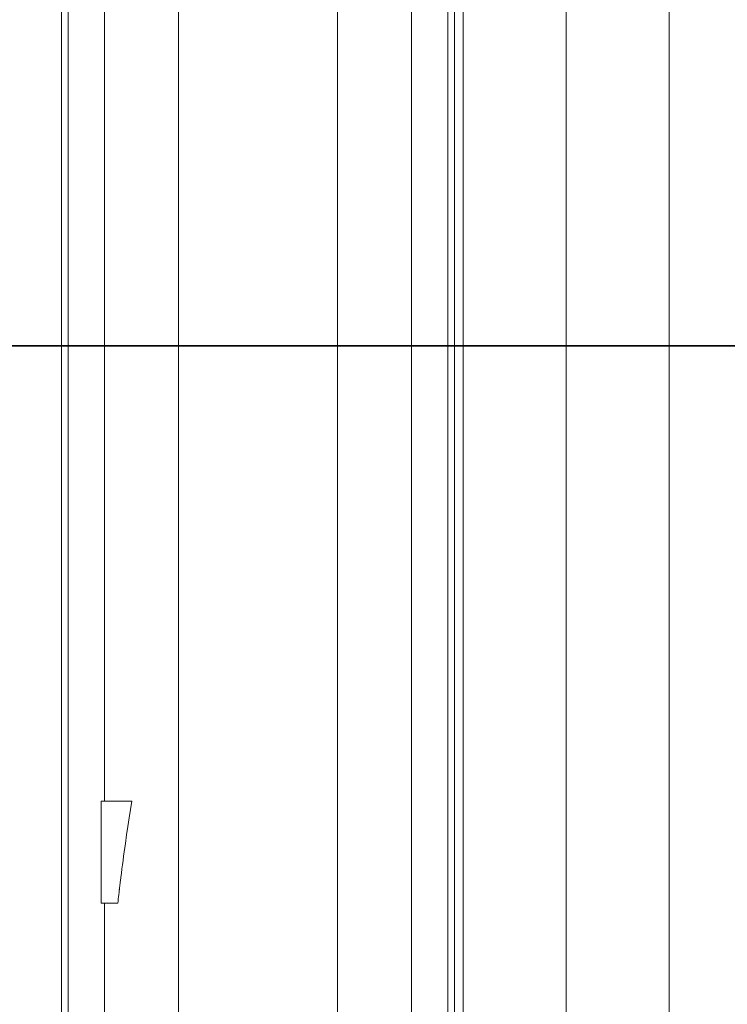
# Model space of a CAD drawing. Extents: x 193 to 943, y 26 to 526.
# Tile 97 of 207: x 360.26 to 365.44, y 97.42 to 104.64. Entities that reach past the tile are written whole.
import ezdxf

# ---------------------------------------------------------------- set-up
doc = ezdxf.new("R2010")
doc.units = 0
doc.layers.get('0').update_dxf_attribs({"lineweight": 25})
doc.layers.add('KG4_HLS_S_____ZEICHNEN_SWDL', color=7, linetype='Continuous', lineweight=35, true_color=0x99724c)
doc.layers.add('KG4_HLS_SYA', color=7, linetype='Continuous', lineweight=25)

# ---------------------------------------------------------------- blocks, each defined once
blk = doc.blocks.new('Spline-A069HWI07N', base_point=(360.9761, 98.1569))
at = {"color": 0, "lineweight": -2}
for p, q in [((361.0696, 98.8448), (361.0597, 98.7826)), ((361.08, 98.9069), (361.0696, 98.8448)), ((361.0597, 98.7826), (361.0501, 98.7204)), ((361.0501, 98.7204), (361.0407, 98.6581)), ((361.0407, 98.6581), (361.0318, 98.5958)), ((361.0318, 98.5958), (361.023, 98.5335)), ((361.0188, 98.5023), (361.0146, 98.4711)), ((361.023, 98.5335), (361.0188, 98.5023)), ((361.0064, 98.4087), (361.0025, 98.3775)), ((361.0105, 98.4399), (361.0064, 98.4087)), ((361.0146, 98.4711), (361.0105, 98.4399)), ((360.9966, 98.3306), (360.9957, 98.3228)), ((360.9976, 98.3384), (360.9966, 98.3306)), ((360.9985, 98.3462), (360.9976, 98.3384)), ((361.0025, 98.3775), (360.9985, 98.3462)), ((360.9881, 98.2603), (360.9879, 98.2584)), ((360.9883, 98.2622), (360.9881, 98.2603)), ((360.9886, 98.2642), (360.9883, 98.2622)), ((360.9888, 98.2662), (360.9886, 98.2642)), ((360.989, 98.2681), (360.9888, 98.2662)), ((360.9893, 98.2701), (360.989, 98.2681)), ((360.9895, 98.272), (360.9893, 98.2701)), ((360.9897, 98.274), (360.9895, 98.272)), ((360.99, 98.2759), (360.9897, 98.274)), ((360.9904, 98.2798), (360.99, 98.2759)), ((360.9909, 98.2837), (360.9904, 98.2798)), ((360.9914, 98.2876), (360.9909, 98.2837)), ((360.9918, 98.2915), (360.9914, 98.2876)), ((360.9923, 98.2955), (360.9918, 98.2915)), ((360.9928, 98.2994), (360.9923, 98.2955)), ((360.9937, 98.3072), (360.9928, 98.2994)), ((360.9947, 98.315), (360.9937, 98.3072)), ((360.9957, 98.3228), (360.9947, 98.315)), ((360.9798, 98.1887), (360.9779, 98.1728)), ((360.9816, 98.2047), (360.9798, 98.1887)), ((360.9834, 98.2206), (360.9816, 98.2047)), ((360.9853, 98.2365), (360.9834, 98.2206)), ((360.9872, 98.2524), (360.9853, 98.2365)), ((360.9874, 98.2544), (360.9872, 98.2524)), ((360.9876, 98.2564), (360.9874, 98.2544)), ((360.9879, 98.2584), (360.9876, 98.2564)), ((360.9779, 98.1728), (360.9761, 98.1569))]:
    blk.add_line(p, q, dxfattribs=at)

msp = doc.modelspace()

# ---------------------------------------------------------------- linework, layer by layer
at = {"layer": 'KG4_HLS_S_____ZEICHNEN_SWDL', "ltscale": 0.35}
msp.add_line((320.3773, 102.2456), (522.8639, 102.2456), dxfattribs=at)
at = {"layer": 'KG4_HLS_SYA', "color": 8, "linetype": 'Continuous', "lineweight": 9, "ltscale": 0.13, "true_color": 0x808080}
for p, q in [((360.5645, 92.5669), (360.5645, 110.0502)), ((360.6137, 110.0502), (360.6137, 92.574)), ((361.4206, 110.0502), (361.4206, 94.1779)), ((362.5868, 94.1779), (362.5868, 110.0502)), ((363.1285, 109.929), (363.1285, 94.0564)), ((363.3937, 93.2562), (363.3937, 109.4142)), ((363.4429, 109.3665), (363.4429, 93.304)), ((363.5077, 93.304), (363.5077, 109.3665)), ((365.0152, 109.3665), (365.0152, 93.304)), ((364.2615, 92.6456), (364.2615, 109.1537)), ((360.8789, 98.9069), (360.8789, 108.401)), ((360.8537, 98.1569), (360.8537, 98.9069)), ((360.8537, 98.9069), (361.08, 98.9069)), ((360.8537, 98.1569), (360.9761, 98.1569)), ((360.8789, 94.0564), (360.8789, 98.1569))]:
    msp.add_line(p, q, dxfattribs=at)

# ---------------------------------------------------------------- block references
msp.add_blockref('Spline-A069HWI07N', (360.9761, 98.1569), dxfattribs=at)

doc.saveas('drawing.dxf')
